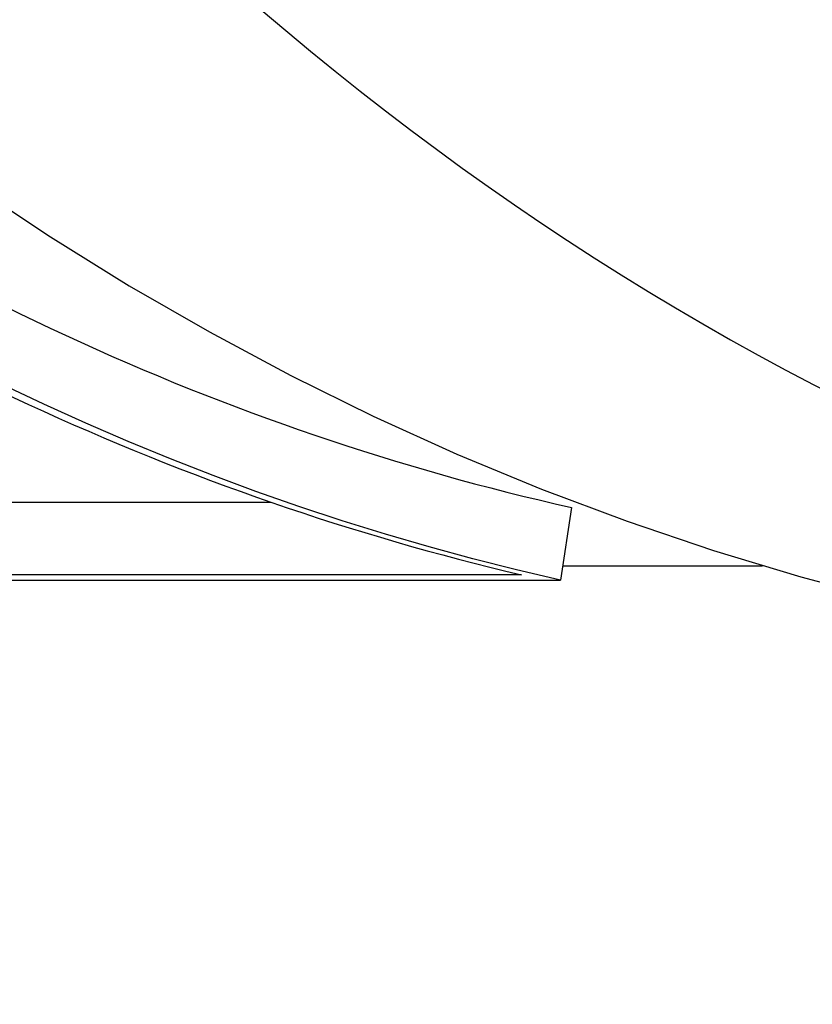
# Model space of a CAD drawing. Header units: millimetres. Extents: x -35 to 3561, y -10 to 463.
# Tile 17 of 24: x 212.92 to 218.27, y 403.46 to 410.12. Entities that reach past the tile are written whole.
import ezdxf

# ---------------------------------------------------------------- set-up
doc = ezdxf.new("R2010")
doc.units = ezdxf.units.MM
doc.layers.add('DETAIL', color=2, linetype='Continuous')

msp = doc.modelspace()

# ---------------------------------------------------------------- linework, layer by layer
at = {"layer": 'DETAIL'}
for p, q in [((204.211, 406.8577), (214.614, 406.8577)), ((216.6467, 406.8216), (216.5728, 406.3298)), ((216.3089, 406.3666), (204.1338, 406.3666)), ((216.5875, 406.4276), (217.9388, 406.4276)), ((204.1827, 406.3298), (216.5728, 406.3298))]:
    msp.add_line(p, q, dxfattribs=at)
at = {"layer": 'DETAIL', "flags": 128}
for points in [[(206.4259, 415.4884), (207.1604, 414.3982), (207.9476, 413.3565), (208.7857, 412.3669), (209.6726, 411.433), (210.6059, 410.5582), (211.0892, 410.144), (211.5831, 409.7457), (212.0873, 409.3639), (212.6014, 408.999), (213.1252, 408.6512), (213.658, 408.321), (214.1996, 408.0087), (214.7494, 407.7146), (215.3071, 407.4392), (215.8721, 407.1828), (216.4441, 406.9457), (217.0225, 406.7282), (217.6067, 406.5304), (218.1963, 406.3527), (218.7906, 406.1953)], [(216.5728, 406.3298), (216.2757, 406.3992), (215.9794, 406.4741), (215.6842, 406.5545), (215.3899, 406.6403), (215.0968, 406.7316), (214.8048, 406.8282), (214.5141, 406.9302), (214.2246, 407.0375), (213.9365, 407.1501), (213.6498, 407.268), (213.3646, 407.3911), (213.0809, 407.5194), (212.7988, 407.6529)]]:
    msp.add_lwpolyline(points, dxfattribs=at)
at = {"layer": 'DETAIL'}
for centre, major_axis, start_param, end_param in [((226.2182, 430.4276), (0, 24.75), 5.206701, 10.240675), ((220.1944, 430.4276), (0, -24), 5.73995, 6.101734), ((220.0914, 430.4276), (0, -24.5), 5.748079, 6.09358)]:
    msp.add_ellipse(centre, major_axis=major_axis, ratio=0.819152, start_param=start_param, end_param=end_param, dxfattribs=at)

doc.saveas('drawing.dxf')
